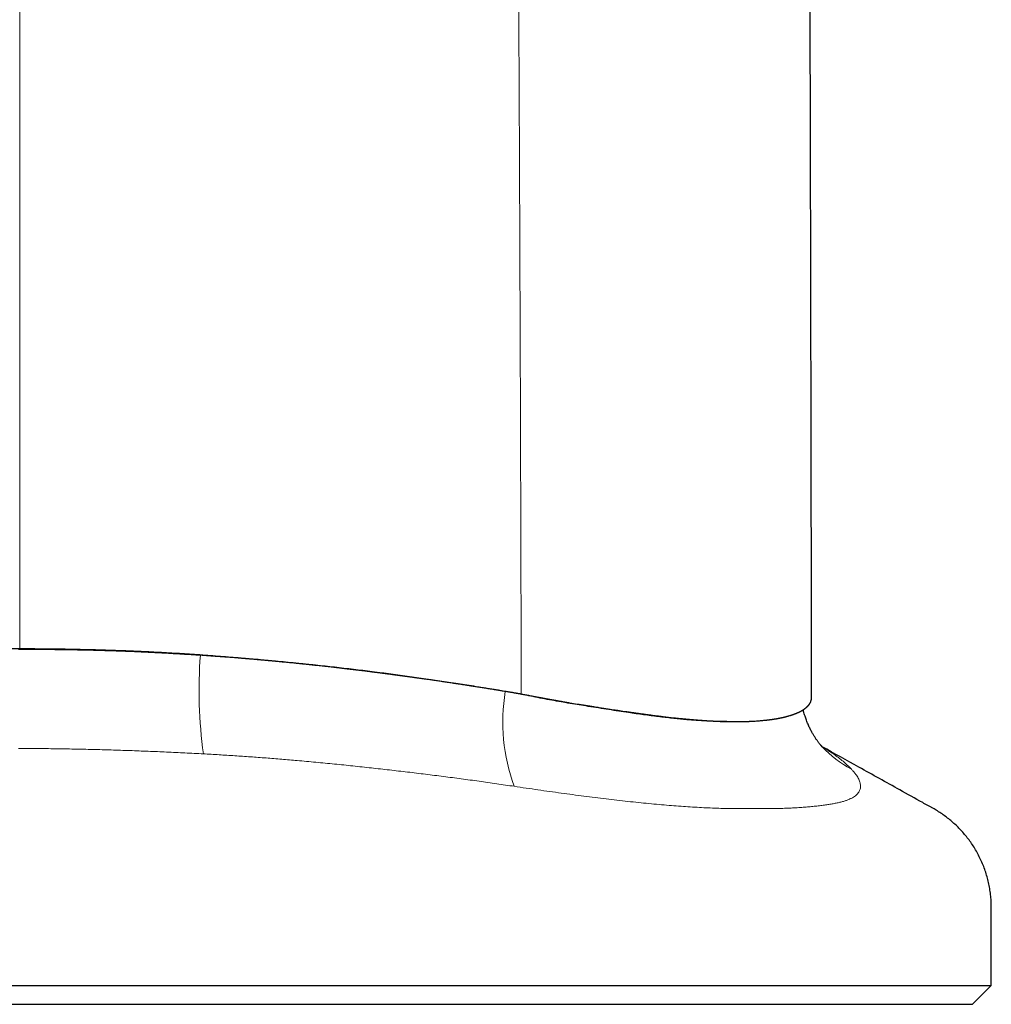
# Model space of a CAD drawing. Header units: millimetres. Extents: x 8 to 573, y 12 to 528.
# Tile 56 of 101: x 300 to 326, y 323 to 349. Entities that reach past the tile are written whole.
import ezdxf

# ---------------------------------------------------------------- set-up
doc = ezdxf.new("R2010")
doc.units = ezdxf.units.MM

msp = doc.modelspace()

# ---------------------------------------------------------------- linework, layer by layer
at = {"color": 8, "linetype": 'Continuous', "lineweight": 0}
for p, q in [((300, 349.676), (300, 332.222)), ((304.839, 332.06), (304.789, 332.06))]:
    msp.add_line(p, q, dxfattribs=at)
at = {"color": 7, "linetype": 'Continuous', "lineweight": 30}
for p, q in [((318.744, 330.297), (318.965, 330.297)), ((321.267, 329.632), (321.246, 329.655)), ((274.25, 323.308), (300, 323.308)), ((300, 323.308), (325.75, 323.308)), ((325.25, 322.808), (325.75, 323.308)), ((274.75, 322.808), (300, 322.808)), ((300, 322.808), (325.25, 322.808))]:
    msp.add_line(p, q, dxfattribs=at)
at = {"color": 8, "linetype": 'Continuous', "lineweight": 0}
for centre, radius, start, end in [((317.482, 331.131), 12.727, 175.8159, 187.6252), ((317.651, 330.28), 4.85, 170.2994, 200.482), ((323.362, 331.553), 2.842, 222.526, 242.3129)]:
    msp.add_arc(centre, radius, start, end, dxfattribs=at)
for points, knots in [([(312.874, 414.534), (312.875, 412.788), (312.876, 409.296), (312.887, 404.059), (312.903, 398.821), (312.927, 393.584), (312.956, 388.721), (312.987, 384.231), (313.02, 380.116), (313.055, 376.001), (313.088, 371.886), (313.126, 366.694), (313.167, 360.423), (313.209, 353.075), (313.244, 345.727), (313.273, 338.378), (313.287, 333.48), (313.293, 331.031)], [0, 0, 0, 0, 0.062723, 0.125444, 0.188164, 0.250884, 0.313605, 0.362887, 0.412169, 0.461452, 0.510733, 0.560012, 0.64801, 0.736008, 0.824011, 0.912012, 1, 1, 1, 1]), ([(304.867, 329.442), (304.705, 329.451), (304.381, 329.468), (303.894, 329.491), (303.407, 329.512), (302.918, 329.53), (302.428, 329.547), (301.937, 329.56), (301.445, 329.571), (300.952, 329.579), (300.459, 329.584), (300.131, 329.585), (299.966, 329.585)], [0, 0, 0, 0, 0.099729, 0.199474, 0.299226, 0.398971, 0.4987, 0.59895, 0.699213, 0.799482, 0.899748, 1, 1, 1, 1]), ([(313.108, 328.583), (312.953, 328.606), (312.642, 328.652), (312.174, 328.718), (311.704, 328.783), (311.231, 328.844), (310.757, 328.904), (310.28, 328.961), (309.801, 329.016), (309.319, 329.07), (308.832, 329.123), (308.342, 329.173), (307.85, 329.221), (307.384, 329.264), (306.944, 329.301), (306.53, 329.334), (306.116, 329.364), (305.7, 329.393), (305.284, 329.419), (305.006, 329.435), (304.867, 329.442)], [0, 0, 0, 0, 0.058421, 0.116846, 0.175271, 0.233691, 0.29212, 0.350555, 0.408989, 0.467416, 0.526539, 0.585667, 0.644798, 0.703923, 0.753242, 0.802563, 0.851883, 0.901255, 0.950628, 1, 1, 1, 1]), ([(321.267, 329.631), (321.273, 329.627), (321.33, 329.596), (321.431, 329.532), (321.569, 329.44), (321.699, 329.345), (321.821, 329.246), (321.936, 329.143), (322.006, 329.072), (322.041, 329.036)], [0, 0, 0, 0, 0.018534, 0.181948, 0.345372, 0.508786, 0.672522, 0.836265, 1, 1, 1, 1]), ([(322.041, 329.036), (322.059, 329.018), (322.093, 328.981), (322.138, 328.927), (322.177, 328.874), (322.21, 328.822), (322.238, 328.771), (322.259, 328.721), (322.275, 328.672), (322.283, 328.625), (322.286, 328.578), (322.281, 328.533), (322.269, 328.489), (322.25, 328.447), (322.224, 328.407), (322.19, 328.368), (322.148, 328.331), (322.098, 328.297), (322.039, 328.264), (321.971, 328.233), (321.895, 328.204), (321.81, 328.178), (321.716, 328.155), (321.614, 328.133), (321.504, 328.113), (321.387, 328.094), (321.262, 328.077), (321.129, 328.061), (320.989, 328.047), (320.841, 328.034), (320.687, 328.022), (320.526, 328.012), (320.358, 328.004), (320.241, 327.999), (320.182, 327.997), (320.182, 327.997)], [0, 0, 0, 0, 0.029593, 0.059192, 0.08879, 0.118384, 0.14817, 0.177964, 0.207757, 0.237543, 0.268023, 0.298512, 0.329, 0.35948, 0.390247, 0.421024, 0.4518, 0.482566, 0.514087, 0.545621, 0.577154, 0.608674, 0.640561, 0.672457, 0.704356, 0.736247, 0.769074, 0.801911, 0.834747, 0.867575, 0.900676, 0.933785, 0.966894, 0.999994, 1, 1, 1, 1]), ([(318.639, 327.997), (318.639, 327.997), (318.566, 328), (318.418, 328.004), (318.189, 328.014), (317.954, 328.026), (317.712, 328.041), (317.465, 328.058), (317.21, 328.078), (316.946, 328.101), (316.675, 328.126), (316.398, 328.154), (316.116, 328.183), (315.83, 328.215), (315.541, 328.249), (315.249, 328.285), (314.954, 328.323), (314.655, 328.362), (314.353, 328.403), (314.046, 328.445), (313.736, 328.49), (313.424, 328.535), (313.213, 328.567), (313.108, 328.583)], [0, 0, 0, 0, 0.000009, 0.049108, 0.098246, 0.147403, 0.19656, 0.245696, 0.294794, 0.345299, 0.39584, 0.4464, 0.496964, 0.547511, 0.59802, 0.648041, 0.698076, 0.748112, 0.798135, 0.848594, 0.899067, 0.94954, 1, 1, 1, 1]), ([(320.182, 327.997), (320.182, 327.997), (320.105, 327.996), (319.947, 327.994), (319.703, 327.992), (319.471, 327.991), (319.254, 327.992), (319.054, 327.993), (318.849, 327.995), (318.71, 327.996), (318.639, 327.997), (318.639, 327.997)], [0, 0, 0, 0, 0.000023, 0.166261, 0.332521, 0.498759, 0.624053, 0.749368, 0.874682, 0.999977, 1, 1, 1, 1])]:
    msp.add_open_spline(points, degree=3, knots=knots, dxfattribs=at)
at = {"color": 7, "linetype": 'Continuous', "lineweight": 30}
for points, knots in [([(320.987, 330.951), (320.987, 331.076), (320.987, 331.453), (320.986, 332.08), (320.984, 332.828), (320.983, 333.568), (320.982, 334.284), (320.981, 334.978), (320.98, 335.65), (320.979, 336.314), (320.977, 336.97), (320.976, 337.618), (320.975, 338.258), (320.974, 338.89), (320.972, 339.514), (320.971, 340.13), (320.97, 340.735), (320.969, 341.328), (320.967, 341.909), (320.966, 342.483), (320.965, 343.053), (320.963, 343.618), (320.962, 344.179), (320.961, 344.732), (320.959, 345.276), (320.958, 345.809), (320.957, 346.331), (320.955, 346.842), (320.954, 347.345), (320.953, 347.844), (320.951, 348.337), (320.95, 348.826), (320.949, 349.306), (320.947, 349.778), (320.946, 350.242), (320.944, 350.697), (320.943, 351.144), (320.942, 351.582), (320.94, 352.012), (320.939, 352.434), (320.938, 352.847), (320.936, 353.249), (320.935, 353.642), (320.934, 354.023), (320.933, 354.397), (320.931, 354.765), (320.93, 355.128), (320.929, 355.485), (320.928, 355.833), (320.927, 356.173), (320.925, 356.505), (320.924, 356.829), (320.923, 357.144), (320.922, 357.451), (320.921, 357.75), (320.92, 358.04), (320.919, 358.323), (320.918, 358.597), (320.917, 358.862), (320.916, 359.113), (320.915, 359.348), (320.914, 359.57), (320.913, 359.785), (320.913, 359.992), (320.912, 360.193), (320.911, 360.462), (320.909, 360.797), (320.908, 361.199), (320.906, 361.593), (320.905, 361.978), (320.903, 362.354), (320.902, 362.722), (320.9, 363.081), (320.899, 363.419), (320.897, 363.734), (320.896, 364.029), (320.895, 364.317), (320.894, 364.539), (320.893, 364.698), (320.893, 364.795), (320.892, 364.896), (320.892, 365.002), (320.891, 365.115), (320.891, 365.236), (320.89, 365.364), (320.89, 365.5), (320.889, 365.649), (320.888, 365.809), (320.888, 365.983), (320.887, 366.166), (320.886, 366.359), (320.885, 366.56), (320.884, 366.767), (320.883, 366.978), (320.882, 367.194), (320.881, 367.418), (320.88, 367.65), (320.879, 367.89), (320.878, 368.139), (320.876, 368.395), (320.875, 368.66), (320.874, 368.934), (320.873, 369.213), (320.871, 369.5), (320.87, 369.792), (320.868, 370.092), (320.867, 370.385), (320.865, 370.668), (320.864, 370.941), (320.862, 371.218), (320.861, 371.492), (320.859, 371.758), (320.858, 372.012), (320.857, 372.251), (320.856, 372.478), (320.854, 372.697), (320.853, 372.908), (320.852, 373.11), (320.851, 373.305), (320.85, 373.492), (320.849, 373.671), (320.848, 373.841), (320.847, 374.003), (320.846, 374.156), (320.845, 374.3), (320.844, 374.437), (320.843, 374.565), (320.842, 374.684), (320.841, 374.796), (320.84, 374.9), (320.839, 374.996), (320.839, 375.085), (320.838, 375.165), (320.837, 375.237), (320.837, 375.301), (320.836, 375.358), (320.835, 375.409), (320.835, 375.454), (320.834, 375.494), (320.833, 375.53), (320.833, 375.565), (320.832, 375.602), (320.831, 375.641), (320.831, 375.683), (320.83, 375.726), (320.829, 375.79), (320.828, 375.875), (320.826, 375.985), (320.824, 376.104), (320.823, 376.233), (320.821, 376.37), (320.819, 376.517), (320.817, 376.674), (320.815, 376.839), (320.813, 377.014), (320.81, 377.198), (320.808, 377.392), (320.806, 377.594), (320.804, 377.806), (320.801, 378.021), (320.799, 378.238), (320.797, 378.457), (320.795, 378.683), (320.792, 378.918), (320.79, 379.16), (320.787, 379.418), (320.785, 379.692), (320.782, 379.982), (320.779, 380.282), (320.777, 380.592), (320.774, 380.91), (320.771, 381.238), (320.769, 381.565), (320.766, 381.892), (320.763, 382.217), (320.761, 382.55), (320.758, 382.89), (320.756, 383.239), (320.754, 383.595), (320.751, 383.959), (320.749, 384.331), (320.746, 384.71), (320.744, 385.098), (320.741, 385.493), (320.739, 385.888), (320.737, 386.283), (320.735, 386.677), (320.732, 387.078), (320.73, 387.486), (320.728, 387.923), (320.726, 388.39), (320.723, 388.888), (320.721, 389.395), (320.719, 389.912), (320.717, 390.438), (320.715, 390.973), (320.713, 391.502), (320.711, 392.024), (320.709, 392.539), (320.707, 393.062), (320.705, 393.593), (320.704, 394.131), (320.702, 394.678), (320.701, 395.232), (320.699, 395.794), (320.698, 396.364), (320.697, 396.941), (320.695, 397.527), (320.694, 398.109), (320.693, 398.686), (320.692, 399.26), (320.691, 399.84), (320.69, 400.428), (320.689, 401.034), (320.689, 401.66), (320.688, 402.306), (320.687, 402.96), (320.687, 403.621), (320.687, 404.291), (320.686, 404.955), (320.686, 405.613), (320.686, 406.266), (320.686, 406.926), (320.686, 407.592), (320.686, 408.293), (320.686, 409.027), (320.686, 409.796), (320.687, 410.573), (320.687, 411.359), (320.688, 412.154), (320.689, 412.958), (320.69, 413.77), (320.69, 414.315), (320.691, 414.588)], [0, 0, 0, 0, 0.004476, 0.013526, 0.022467, 0.031299, 0.040023, 0.048149, 0.056178, 0.064111, 0.071949, 0.07969, 0.087336, 0.094886, 0.102341, 0.1097, 0.116964, 0.124005, 0.130954, 0.137812, 0.144577, 0.151371, 0.158069, 0.164672, 0.171179, 0.177588, 0.183786, 0.189889, 0.195898, 0.201811, 0.207748, 0.213585, 0.219323, 0.224963, 0.230504, 0.235945, 0.241288, 0.24652, 0.251654, 0.25669, 0.261626, 0.266464, 0.27112, 0.275681, 0.280146, 0.284517, 0.288878, 0.293141, 0.297304, 0.301369, 0.305334, 0.309201, 0.312968, 0.316636, 0.320205, 0.323676, 0.327047, 0.330319, 0.333492, 0.336566, 0.339297, 0.341944, 0.344509, 0.34699, 0.349388, 0.351704, 0.356612, 0.361416, 0.366119, 0.370718, 0.375215, 0.379609, 0.383901, 0.38809, 0.391691, 0.395213, 0.398656, 0.402018, 0.403183, 0.404338, 0.40551, 0.406776, 0.408141, 0.409577, 0.411109, 0.412735, 0.414457, 0.416423, 0.4185, 0.420688, 0.422987, 0.425397, 0.427918, 0.430396, 0.432973, 0.435648, 0.438422, 0.441295, 0.444266, 0.447336, 0.450504, 0.453771, 0.457136, 0.460538, 0.464034, 0.467625, 0.471311, 0.474513, 0.477783, 0.481121, 0.484418, 0.487608, 0.490691, 0.493499, 0.496211, 0.498828, 0.501349, 0.503774, 0.506104, 0.508339, 0.510478, 0.512521, 0.51447, 0.51629, 0.518019, 0.519656, 0.521201, 0.522625, 0.523962, 0.52521, 0.526371, 0.527444, 0.52843, 0.529279, 0.530051, 0.530745, 0.531363, 0.531905, 0.53242, 0.532856, 0.533298, 0.533766, 0.534258, 0.534776, 0.535318, 0.535886, 0.537125, 0.53847, 0.539923, 0.541483, 0.543152, 0.54493, 0.546817, 0.548812, 0.550918, 0.553132, 0.555456, 0.55789, 0.560434, 0.563087, 0.565616, 0.568238, 0.570952, 0.573758, 0.576657, 0.579648, 0.583017, 0.586495, 0.590085, 0.593785, 0.597595, 0.601516, 0.605547, 0.60934, 0.613225, 0.617204, 0.621275, 0.62544, 0.629697, 0.634048, 0.638491, 0.643028, 0.647657, 0.65238, 0.657196, 0.661822, 0.66653, 0.671322, 0.676196, 0.681153, 0.686992, 0.692942, 0.699002, 0.705174, 0.711457, 0.71785, 0.724355, 0.730415, 0.736568, 0.742814, 0.749154, 0.755588, 0.762114, 0.768734, 0.775448, 0.782254, 0.789155, 0.796148, 0.803236, 0.810003, 0.816854, 0.823789, 0.830806, 0.837906, 0.845528, 0.853243, 0.861053, 0.868955, 0.876952, 0.885042, 0.892756, 0.900553, 0.908433, 0.916397, 0.924445, 0.933525, 0.942709, 0.951997, 0.961389, 0.970886, 0.980486, 0.990191, 1, 1, 1, 1]), ([(300, 332.222), (299.817, 332.222), (299.453, 332.221), (298.907, 332.215), (298.365, 332.205), (297.824, 332.191), (297.287, 332.173), (296.753, 332.15), (296.222, 332.124), (295.691, 332.095), (295.338, 332.071), (295.161, 332.06)], [0, 0, 0, 0, 0.112841, 0.225171, 0.337021, 0.44842, 0.559878, 0.669721, 0.779669, 0.889752, 1, 1, 1, 1]), ([(299.966, 332.217), (300.127, 332.217), (300.449, 332.216), (300.931, 332.212), (301.414, 332.205), (301.896, 332.195), (302.378, 332.182), (302.861, 332.165), (303.345, 332.144), (303.827, 332.12), (304.309, 332.092), (304.629, 332.071), (304.789, 332.06)], [0, 0, 0, 0, 0.099706, 0.199426, 0.299149, 0.398865, 0.498567, 0.598839, 0.699133, 0.799434, 0.899727, 1, 1, 1, 1]), ([(304.839, 332.06), (304.659, 332.072), (304.299, 332.095), (303.759, 332.125), (303.218, 332.152), (302.678, 332.174), (302.141, 332.192), (301.606, 332.205), (301.073, 332.215), (300.537, 332.221), (300.179, 332.222), (300, 332.222)], [0, 0, 0, 0, 0.112248, 0.224326, 0.336268, 0.448106, 0.559521, 0.668955, 0.778827, 0.889166, 1, 1, 1, 1]), ([(312.871, 331.097), (312.711, 331.123), (312.393, 331.175), (311.912, 331.251), (311.43, 331.326), (310.944, 331.399), (310.456, 331.469), (309.964, 331.537), (309.468, 331.601), (308.97, 331.663), (308.469, 331.722), (307.96, 331.778), (307.442, 331.833), (306.915, 331.884), (306.386, 331.933), (305.855, 331.979), (305.323, 332.021), (304.967, 332.047), (304.789, 332.06)], [0, 0, 0, 0, 0.061271, 0.122551, 0.183832, 0.245108, 0.306376, 0.367983, 0.429602, 0.491227, 0.552849, 0.614458, 0.678655, 0.742856, 0.807053, 0.871368, 0.935685, 1, 1, 1, 1]), ([(304.839, 332.06), (304.845, 332.059), (304.862, 332.058), (304.891, 332.056), (304.928, 332.054), (304.965, 332.051), (304.998, 332.049), (305.022, 332.047), (305.044, 332.045), (305.065, 332.044), (305.089, 332.042), (305.122, 332.04), (305.162, 332.037), (305.204, 332.034), (305.244, 332.031), (305.29, 332.028), (305.343, 332.024), (305.406, 332.019), (305.47, 332.014), (305.537, 332.009), (305.644, 332.001), (305.738, 331.993), (305.821, 331.986), (305.85, 331.984), (305.88, 331.981), (305.908, 331.979), (305.937, 331.977), (305.967, 331.974), (305.999, 331.972), (306.035, 331.969), (306.073, 331.965), (306.114, 331.962), (306.158, 331.958), (306.209, 331.954), (306.264, 331.949), (306.321, 331.944), (306.37, 331.939), (306.412, 331.936), (306.454, 331.932), (306.502, 331.928), (306.555, 331.923), (306.607, 331.918), (306.651, 331.914), (306.689, 331.911), (306.722, 331.907), (306.758, 331.904), (306.835, 331.897), (306.954, 331.885), (307.11, 331.87), (307.227, 331.859), (307.306, 331.851), (307.349, 331.846), (307.394, 331.842), (307.443, 331.837), (307.497, 331.831), (307.558, 331.825), (307.618, 331.819), (307.672, 331.813), (307.713, 331.808), (307.748, 331.805), (307.775, 331.802), (307.795, 331.8), (307.809, 331.798), (307.819, 331.797), (307.828, 331.796), (307.838, 331.795), (307.848, 331.794), (307.881, 331.791), (307.936, 331.785), (308.013, 331.776), (308.093, 331.767), (308.173, 331.758), (308.251, 331.749), (308.331, 331.74), (308.427, 331.729), (308.529, 331.718), (308.634, 331.705), (308.732, 331.694), (308.834, 331.682), (308.937, 331.669), (309.041, 331.656), (309.12, 331.647), (309.175, 331.64), (309.206, 331.636), (309.24, 331.632), (309.273, 331.627), (309.305, 331.624), (309.331, 331.62), (309.355, 331.617), (309.375, 331.615), (309.392, 331.612), (309.416, 331.609), (309.446, 331.606), (309.482, 331.601), (309.517, 331.597), (309.549, 331.592), (309.582, 331.588), (309.616, 331.584), (309.65, 331.579), (309.687, 331.575), (309.726, 331.569), (309.766, 331.564), (309.806, 331.559), (309.843, 331.554), (309.875, 331.55), (309.904, 331.546), (309.929, 331.543), (309.956, 331.539), (309.982, 331.536), (310.005, 331.533), (310.027, 331.53), (310.048, 331.527), (310.069, 331.524), (310.09, 331.521), (310.112, 331.518), (310.135, 331.515), (310.16, 331.512), (310.184, 331.508), (310.209, 331.505), (310.234, 331.502), (310.261, 331.498), (310.291, 331.494), (310.322, 331.49), (310.355, 331.485), (310.39, 331.48), (310.427, 331.475), (310.495, 331.466), (310.594, 331.452), (310.728, 331.433), (310.856, 331.415), (310.984, 331.396), (311.107, 331.378), (311.236, 331.359), (311.363, 331.34), (311.455, 331.327), (311.51, 331.318), (311.53, 331.315), (311.551, 331.312), (311.573, 331.309), (311.597, 331.305), (311.622, 331.301), (311.653, 331.297), (311.69, 331.291), (311.734, 331.284), (311.78, 331.277), (311.824, 331.27), (311.864, 331.264), (311.899, 331.259), (311.93, 331.254), (311.958, 331.249), (311.982, 331.246), (312.006, 331.242), (312.033, 331.238), (312.076, 331.231), (312.132, 331.222), (312.194, 331.212), (312.253, 331.203), (312.312, 331.194), (312.372, 331.184), (312.436, 331.173), (312.504, 331.162), (312.572, 331.151), (312.636, 331.141), (312.696, 331.131), (312.755, 331.121), (312.817, 331.111), (312.878, 331.101), (312.928, 331.093), (312.97, 331.086), (313.006, 331.08), (313.045, 331.074), (313.084, 331.067), (313.118, 331.061), (313.147, 331.056), (313.176, 331.051), (313.206, 331.046), (313.237, 331.041), (313.266, 331.036), (313.285, 331.032), (313.293, 331.031)], [0, 0, 0, 0, 0.002302, 0.005624, 0.009968, 0.015334, 0.018349, 0.021119, 0.023699, 0.026089, 0.028289, 0.032046, 0.037199, 0.042077, 0.046678, 0.051003, 0.058038, 0.064874, 0.072766, 0.080188, 0.08792, 0.109575, 0.11298, 0.116385, 0.119793, 0.123201, 0.126244, 0.129702, 0.133478, 0.137572, 0.141986, 0.146718, 0.151769, 0.157208, 0.164474, 0.170961, 0.176666, 0.181589, 0.18573, 0.191141, 0.198335, 0.204155, 0.209233, 0.21357, 0.217163, 0.220934, 0.22593, 0.244022, 0.262259, 0.280285, 0.284995, 0.289857, 0.295144, 0.300855, 0.306991, 0.313822, 0.32226, 0.327864, 0.33269, 0.336738, 0.340006, 0.342236, 0.343862, 0.344622, 0.345805, 0.346987, 0.34817, 0.349351, 0.358418, 0.367453, 0.376601, 0.386415, 0.395537, 0.403964, 0.414687, 0.42931, 0.439874, 0.451728, 0.46371, 0.475821, 0.48806, 0.500427, 0.503819, 0.507512, 0.511508, 0.515808, 0.519359, 0.522565, 0.525338, 0.527676, 0.529581, 0.531613, 0.536052, 0.540345, 0.544397, 0.548208, 0.551778, 0.556181, 0.560152, 0.564149, 0.569244, 0.574029, 0.578509, 0.58323, 0.587431, 0.589891, 0.593306, 0.596578, 0.599529, 0.602323, 0.604958, 0.607436, 0.609756, 0.612278, 0.614937, 0.617735, 0.62067, 0.623742, 0.626389, 0.629417, 0.632679, 0.636176, 0.639908, 0.643876, 0.64808, 0.652519, 0.657038, 0.672427, 0.687827, 0.705148, 0.71864, 0.733997, 0.749323, 0.765059, 0.780012, 0.782582, 0.784876, 0.78737, 0.790063, 0.792957, 0.796051, 0.799346, 0.804205, 0.809443, 0.815202, 0.820871, 0.825494, 0.829702, 0.833493, 0.836869, 0.839829, 0.842373, 0.84543, 0.849751, 0.858064, 0.865695, 0.872642, 0.879581, 0.887041, 0.894822, 0.902924, 0.911985, 0.919483, 0.926325, 0.934081, 0.941292, 0.949125, 0.956273, 0.959973, 0.964387, 0.969496, 0.974395, 0.978597, 0.982099, 0.985092, 0.989278, 0.993158, 0.996732, 1, 1, 1, 1]), ([(318.744, 330.298), (318.729, 330.298), (318.658, 330.297), (318.526, 330.3), (318.347, 330.305), (318.161, 330.314), (317.981, 330.325), (317.806, 330.337), (317.638, 330.352), (317.466, 330.368), (317.29, 330.387), (317.109, 330.407), (316.923, 330.43), (316.732, 330.454), (316.537, 330.48), (316.338, 330.507), (316.118, 330.539), (315.876, 330.575), (315.612, 330.616), (315.342, 330.658), (315.082, 330.699), (314.832, 330.74), (314.592, 330.779), (314.35, 330.821), (314.106, 330.864), (313.86, 330.91), (313.615, 330.958), (313.37, 331.008), (313.122, 331.055), (312.954, 331.083), (312.871, 331.097)], [0, 0, 0, 0, 0.0108381, 0.0512069, 0.0915888, 0.1319704, 0.1723389, 0.2060531, 0.2397821, 0.2735128, 0.3072356, 0.3409446, 0.3747879, 0.408648, 0.4425143, 0.4763756, 0.5102198, 0.5525068, 0.594812, 0.6371184, 0.6794073, 0.7153415, 0.75129, 0.7872434, 0.8231919, 0.8591261, 0.8943174, 0.9295088, 0.9647535, 1, 1, 1, 1]), ([(313.293, 331.031), (313.313, 331.027), (313.35, 331.02), (313.406, 331.01), (313.46, 330.999), (313.516, 330.988), (313.572, 330.977), (313.616, 330.968), (313.647, 330.963), (313.666, 330.959), (313.687, 330.955), (313.711, 330.95), (313.74, 330.945), (313.773, 330.939), (313.807, 330.933), (313.833, 330.928), (313.849, 330.925), (313.856, 330.924), (313.863, 330.922), (313.869, 330.921), (313.876, 330.92), (313.892, 330.917), (313.916, 330.912), (313.947, 330.907), (313.973, 330.902), (313.998, 330.897), (314.022, 330.893), (314.046, 330.888), (314.068, 330.884), (314.09, 330.88), (314.111, 330.877), (314.13, 330.873), (314.15, 330.87), (314.172, 330.866), (314.197, 330.861), (314.219, 330.857), (314.24, 330.854), (314.262, 330.85), (314.294, 330.844), (314.328, 330.838), (314.36, 330.832), (314.387, 330.827), (314.41, 330.823), (314.431, 330.819), (314.452, 330.816), (314.479, 330.811), (314.511, 330.806), (314.547, 330.8), (314.635, 330.785), (314.721, 330.772), (314.804, 330.759), (314.831, 330.755), (314.858, 330.75), (314.884, 330.746), (314.908, 330.742), (314.933, 330.738), (314.96, 330.734), (314.989, 330.729), (315.021, 330.724), (315.051, 330.719), (315.077, 330.715), (315.098, 330.712), (315.115, 330.709), (315.13, 330.707), (315.144, 330.705), (315.158, 330.702), (315.172, 330.7), (315.186, 330.698), (315.199, 330.696), (315.233, 330.69), (315.285, 330.682), (315.353, 330.671), (315.476, 330.652), (315.604, 330.633), (315.736, 330.612), (315.821, 330.6), (315.903, 330.587), (315.985, 330.575), (316.048, 330.566), (316.096, 330.559), (316.126, 330.555), (316.153, 330.551), (316.182, 330.547), (316.212, 330.542), (316.24, 330.538), (316.266, 330.534), (316.292, 330.531), (316.318, 330.527), (316.347, 330.523), (316.374, 330.519), (316.402, 330.516), (316.431, 330.512), (316.457, 330.508), (316.478, 330.505), (316.493, 330.503), (316.507, 330.501), (316.523, 330.499), (316.54, 330.497), (316.559, 330.494), (316.58, 330.491), (316.601, 330.488), (316.622, 330.486), (316.639, 330.483), (316.654, 330.481), (316.668, 330.479), (316.685, 330.477), (316.705, 330.474), (316.727, 330.471), (316.749, 330.469), (316.788, 330.463), (316.847, 330.456), (316.926, 330.446), (317.009, 330.436), (317.086, 330.427), (317.16, 330.418), (317.231, 330.41), (317.311, 330.401), (317.386, 330.393), (317.461, 330.385), (317.513, 330.38), (317.554, 330.376), (317.58, 330.374), (317.604, 330.371), (317.63, 330.369), (317.654, 330.366), (317.679, 330.364), (317.701, 330.362), (317.722, 330.36), (317.743, 330.358), (317.765, 330.356), (317.789, 330.354), (317.811, 330.352), (317.828, 330.351), (317.838, 330.35), (317.845, 330.349), (317.852, 330.349), (317.861, 330.348), (317.872, 330.347), (317.885, 330.346), (317.904, 330.345), (317.926, 330.343), (317.95, 330.341), (317.972, 330.339), (317.992, 330.338), (318.008, 330.336), (318.022, 330.335), (318.033, 330.334), (318.044, 330.334), (318.055, 330.333), (318.066, 330.332), (318.081, 330.331), (318.101, 330.33), (318.123, 330.328), (318.144, 330.327), (318.163, 330.326), (318.181, 330.324), (318.197, 330.323), (318.214, 330.322), (318.238, 330.321), (318.265, 330.319), (318.294, 330.318), (318.323, 330.316), (318.347, 330.315), (318.364, 330.314), (318.372, 330.314), (318.379, 330.313), (318.386, 330.313), (318.395, 330.312), (318.408, 330.312), (318.426, 330.311), (318.454, 330.31), (318.486, 330.308), (318.521, 330.307), (318.553, 330.305), (318.58, 330.304), (318.602, 330.304), (318.623, 330.303), (318.641, 330.302), (318.659, 330.302), (318.678, 330.301), (318.701, 330.301), (318.729, 330.3), (318.758, 330.3), (318.786, 330.299), (318.813, 330.299), (318.836, 330.298), (318.858, 330.298), (318.876, 330.298), (318.891, 330.298), (318.907, 330.298), (318.923, 330.297), (318.945, 330.297), (318.967, 330.297), (318.989, 330.297), (319.009, 330.297), (319.027, 330.298), (319.044, 330.298), (319.062, 330.298), (319.082, 330.298), (319.104, 330.298), (319.127, 330.299), (319.15, 330.299), (319.17, 330.299), (319.188, 330.3), (319.206, 330.3), (319.224, 330.301), (319.244, 330.301), (319.265, 330.302), (319.29, 330.303), (319.316, 330.304), (319.342, 330.305), (319.382, 330.306), (319.433, 330.309), (319.494, 330.313), (319.552, 330.316), (319.607, 330.321), (319.664, 330.325), (319.709, 330.33), (319.742, 330.333), (319.759, 330.335), (319.775, 330.337), (319.789, 330.338), (319.803, 330.34), (319.819, 330.342), (319.836, 330.344), (319.854, 330.346), (319.873, 330.348), (319.894, 330.351), (319.914, 330.354), (319.932, 330.356), (319.951, 330.359), (319.97, 330.362), (319.993, 330.365), (320.015, 330.369), (320.035, 330.372), (320.053, 330.375), (320.07, 330.378), (320.083, 330.381), (320.093, 330.382), (320.1, 330.384), (320.106, 330.385), (320.113, 330.386), (320.12, 330.387), (320.128, 330.389), (320.136, 330.391), (320.144, 330.392), (320.15, 330.393), (320.157, 330.395), (320.162, 330.396), (320.168, 330.397), (320.176, 330.399), (320.185, 330.4), (320.195, 330.402), (320.204, 330.404), (320.214, 330.407), (320.222, 330.409), (320.23, 330.41), (320.236, 330.412), (320.242, 330.413), (320.25, 330.415), (320.26, 330.417), (320.272, 330.42), (320.285, 330.423), (320.297, 330.426), (320.311, 330.43), (320.325, 330.434), (320.338, 330.437), (320.349, 330.44), (320.359, 330.443), (320.368, 330.445), (320.377, 330.448), (320.397, 330.454), (320.421, 330.461), (320.448, 330.469), (320.466, 330.475), (320.483, 330.481), (320.497, 330.486), (320.511, 330.491), (320.522, 330.495), (320.534, 330.499), (320.546, 330.504), (320.557, 330.508), (320.566, 330.512), (320.574, 330.515), (320.583, 330.518), (320.594, 330.523), (320.605, 330.528), (320.616, 330.533), (320.625, 330.537), (320.632, 330.54), (320.639, 330.543), (320.646, 330.547), (320.655, 330.55), (320.663, 330.554), (320.671, 330.558), (320.678, 330.562), (320.685, 330.565), (320.69, 330.568), (320.696, 330.571), (320.701, 330.574), (320.707, 330.577), (320.711, 330.579), (320.714, 330.581), (320.719, 330.584), (320.726, 330.588), (320.735, 330.593), (320.746, 330.6), (320.757, 330.606), (320.767, 330.613), (320.776, 330.618), (320.783, 330.624), (320.79, 330.628), (320.795, 330.632), (320.8, 330.635), (320.804, 330.638), (320.809, 330.642), (320.815, 330.646), (320.82, 330.65), (320.826, 330.655), (320.833, 330.661), (320.841, 330.667), (320.849, 330.674), (320.856, 330.68), (320.862, 330.686), (320.867, 330.69), (320.872, 330.694), (320.876, 330.698), (320.88, 330.703), (320.886, 330.708), (320.891, 330.713), (320.895, 330.718), (320.899, 330.722), (320.902, 330.725), (320.904, 330.729), (320.907, 330.732), (320.911, 330.736), (320.914, 330.74), (320.917, 330.744), (320.92, 330.748), (320.924, 330.754), (320.93, 330.762), (320.936, 330.771), (320.941, 330.778), (320.944, 330.783), (320.947, 330.788), (320.95, 330.793), (320.952, 330.797), (320.954, 330.801), (320.956, 330.805), (320.958, 330.809), (320.96, 330.814), (320.963, 330.82), (320.965, 330.827), (320.968, 330.834), (320.97, 330.841), (320.972, 330.848), (320.974, 330.853), (320.975, 330.857), (320.976, 330.862), (320.978, 330.868), (320.979, 330.875), (320.981, 330.881), (320.982, 330.888), (320.983, 330.896), (320.985, 330.907), (320.986, 330.919), (320.987, 330.933), (320.987, 330.943), (320.987, 330.949), (320.987, 330.951)], [0, 0, 0, 0, 0.0043807, 0.0084125, 0.0125321, 0.0167143, 0.0211146, 0.0252167, 0.0268431, 0.0280962, 0.0296611, 0.0315399, 0.0337336, 0.0361899, 0.03911, 0.0415989, 0.0421792, 0.0427298, 0.0432508, 0.0437421, 0.0442039, 0.0447364, 0.0474261, 0.0497747, 0.05178, 0.0534718, 0.0556433, 0.057274, 0.059001, 0.0607133, 0.0624467, 0.0637326, 0.0652438, 0.066982, 0.0689481, 0.0711214, 0.0720576, 0.0738538, 0.076303, 0.079407, 0.0817774, 0.083844, 0.0856916, 0.0873193, 0.0887281, 0.0906366, 0.0935622, 0.0963343, 0.0990718, 0.1144438, 0.116628, 0.1188074, 0.1209811, 0.1231473, 0.1250012, 0.1268783, 0.1290784, 0.1313803, 0.1340431, 0.1366149, 0.1387491, 0.1404433, 0.1416981, 0.1428412, 0.1439809, 0.1451167, 0.1462478, 0.1473736, 0.1484937, 0.1496085, 0.1556539, 0.1610052, 0.1664499, 0.1859095, 0.1928675, 0.199828, 0.2071654, 0.2137899, 0.2207643, 0.223559, 0.2261412, 0.2284225, 0.2307224, 0.2336804, 0.2361668, 0.2381784, 0.2404709, 0.2428692, 0.2451864, 0.2479447, 0.2500521, 0.252576, 0.2555204, 0.2570365, 0.2581997, 0.2594889, 0.2609054, 0.2624499, 0.2641226, 0.2659134, 0.2680442, 0.2698827, 0.271425, 0.2726695, 0.273971, 0.2752628, 0.2773104, 0.2793444, 0.2813652, 0.2833733, 0.2900166, 0.2973688, 0.3054813, 0.3129195, 0.3191907, 0.3263439, 0.3333821, 0.3422659, 0.3480721, 0.3553254, 0.3577874, 0.3603111, 0.3629691, 0.3651377, 0.36811, 0.3701686, 0.3725362, 0.3747464, 0.3768245, 0.378834, 0.3812796, 0.3841658, 0.385743, 0.3865558, 0.3871255, 0.3878848, 0.3888365, 0.3899834, 0.3913279, 0.392871, 0.3957502, 0.3983167, 0.4004721, 0.4025335, 0.4044998, 0.4057356, 0.4069304, 0.4080843, 0.4091972, 0.4102694, 0.4115064, 0.4141189, 0.4165508, 0.4187994, 0.4208627, 0.4227396, 0.4244293, 0.426163, 0.4283371, 0.4321498, 0.4348972, 0.4379841, 0.4417507, 0.4428914, 0.4436286, 0.4444212, 0.44527, 0.4461761, 0.4471404, 0.4496476, 0.4524898, 0.4563134, 0.4605793, 0.4645605, 0.4673722, 0.4699695, 0.4723503, 0.4745156, 0.4764669, 0.4784477, 0.4811993, 0.48488, 0.4883561, 0.4916241, 0.4946816, 0.4980422, 0.50031, 0.502527, 0.5045482, 0.5060977, 0.5081859, 0.5108074, 0.5139873, 0.516573, 0.5190323, 0.5213648, 0.5234484, 0.5257203, 0.5283013, 0.530946, 0.5341923, 0.5371678, 0.5398567, 0.5422497, 0.5443435, 0.5469743, 0.5491167, 0.5523035, 0.5556356, 0.5591152, 0.5627455, 0.5665307, 0.5754357, 0.5840751, 0.5924604, 0.6005778, 0.608388, 0.6181534, 0.621077, 0.6237671, 0.6262212, 0.62844, 0.6304276, 0.6331611, 0.6358146, 0.6385201, 0.6419296, 0.6452035, 0.648677, 0.6521381, 0.6544798, 0.657806, 0.6617577, 0.6663621, 0.6693875, 0.6726442, 0.6756922, 0.678384, 0.6797695, 0.6810422, 0.6822022, 0.6832503, 0.6846071, 0.6862232, 0.6877552, 0.6890837, 0.6903385, 0.6915188, 0.6926244, 0.6936554, 0.6948028, 0.6968877, 0.6987046, 0.7004962, 0.7024245, 0.7043684, 0.7055246, 0.7066639, 0.7079555, 0.709403, 0.7110085, 0.714269, 0.7166247, 0.7188388, 0.7216446, 0.7250572, 0.7276849, 0.7300257, 0.732162, 0.7340864, 0.7357985, 0.7376223, 0.7475033, 0.7517489, 0.7558854, 0.7598266, 0.7638233, 0.7665981, 0.7694617, 0.7724178, 0.7754744, 0.7786435, 0.7805479, 0.7824008, 0.7847654, 0.7876582, 0.7910022, 0.7940208, 0.7965485, 0.7987156, 0.8002334, 0.8023992, 0.8047801, 0.8072008, 0.8096565, 0.8121427, 0.8138672, 0.8156024, 0.8173469, 0.8190991, 0.8208574, 0.8221773, 0.8231275, 0.8242129, 0.8267899, 0.8299176, 0.8336209, 0.8379445, 0.8410103, 0.844287, 0.8472129, 0.8496925, 0.8516986, 0.8532669, 0.8548153, 0.8570157, 0.859256, 0.8615227, 0.8638015, 0.866554, 0.8705143, 0.8741735, 0.8774835, 0.8804127, 0.8826919, 0.8846499, 0.8865256, 0.8892575, 0.8919084, 0.8945231, 0.8970915, 0.8990188, 0.9004001, 0.9020177, 0.9038821, 0.9059978, 0.9080657, 0.9098935, 0.9117146, 0.913517, 0.9189518, 0.923961, 0.9267277, 0.9293285, 0.9317605, 0.9340218, 0.9359266, 0.9378475, 0.9395548, 0.941517, 0.9437464, 0.9463088, 0.949347, 0.9522292, 0.9553767, 0.9581453, 0.9604493, 0.9622452, 0.9638639, 0.9666707, 0.9694349, 0.9721492, 0.9748367, 0.9775227, 0.9823956, 0.9874942, 0.9929133, 0.9984496, 1, 1, 1, 1]), ([(321.246, 329.655), (321.246, 329.656), (321.244, 329.658), (321.241, 329.662), (321.236, 329.667), (321.228, 329.676), (321.217, 329.69), (321.199, 329.71), (321.181, 329.733), (321.163, 329.757), (321.143, 329.784), (321.123, 329.812), (321.102, 329.842), (321.081, 329.873), (321.059, 329.907), (321.038, 329.943), (321.015, 329.981), (320.993, 330.021), (320.971, 330.063), (320.948, 330.107), (320.926, 330.153), (320.904, 330.201), (320.883, 330.252), (320.862, 330.304), (320.841, 330.359), (320.822, 330.416), (320.803, 330.475), (320.785, 330.536), (320.773, 330.582), (320.767, 330.608), (320.766, 330.612)], [0, 0, 0, 0, 0.013355, 0.042294, 0.05076, 0.059544, 0.101977, 0.144135, 0.185809, 0.227051, 0.267914, 0.308453, 0.348718, 0.388763, 0.428638, 0.468394, 0.508077, 0.547735, 0.587409, 0.627128, 0.666933, 0.706859, 0.746938, 0.7872, 0.827668, 0.86836, 0.909291, 0.950469, 0.991898, 1, 1, 1, 1]), ([(325.75, 323.308), (325.75, 323.834), (325.75, 324.393), (325.75, 324.985), (325.75, 325.084), (325.75, 325.183), (325.75, 325.282), (325.75, 325.376), (325.749, 325.466), (325.744, 325.577), (325.732, 325.713), (325.71, 325.873), (325.679, 326.032), (325.639, 326.189), (325.591, 326.344), (325.534, 326.496), (325.469, 326.646), (325.396, 326.792), (325.315, 326.934), (325.228, 327.068), (325.138, 327.193), (325.044, 327.31), (324.946, 327.421), (324.842, 327.527), (324.734, 327.627), (324.622, 327.721), (324.505, 327.81), (324.385, 327.892), (324.284, 327.954), (324.2, 328.002), (324.135, 328.038), (324.067, 328.076), (323.999, 328.113), (323.752, 328.251), (323.166, 328.576), (322.277, 329.07), (321.591, 329.452), (321.265, 329.633)], [0, 0, 0, 0, 0.182915, 0.194412, 0.20591, 0.217407, 0.228904, 0.240307, 0.250259, 0.260284, 0.278842, 0.297612, 0.316572, 0.335196, 0.35395, 0.372808, 0.391742, 0.410726, 0.42973, 0.448727, 0.46611, 0.483442, 0.500701, 0.517866, 0.534918, 0.551838, 0.568874, 0.585735, 0.602407, 0.610279, 0.619293, 0.628307, 0.637321, 0.646335, 0.726818, 0.870536, 1, 1, 1, 1])]:
    msp.add_open_spline(points, degree=3, knots=knots, dxfattribs=at)

doc.saveas('drawing.dxf')
